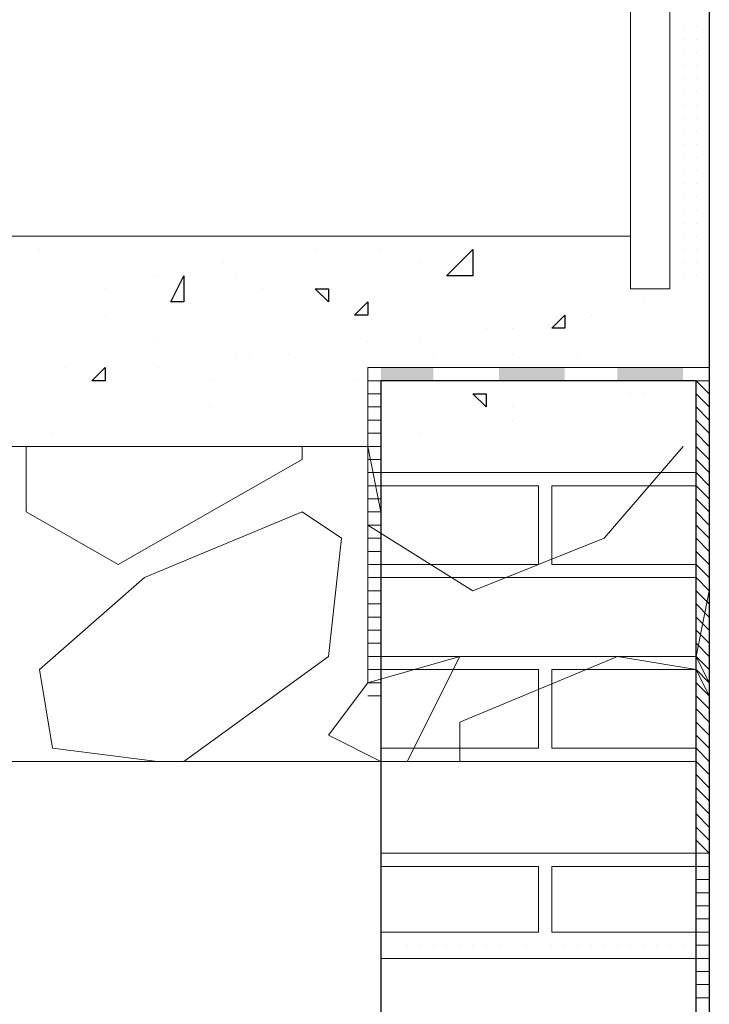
# Model space of a CAD drawing. Header units: metres. Extents: x 5.7 to 89.8, y 4 to 63.5.
# Tile 66 of 256: x 10.564 to 11.069, y 49.294 to 50.016. Entities that reach past the tile are written whole.
import ezdxf

# ---------------------------------------------------------------- set-up
doc = ezdxf.new("R2010")
doc.units = ezdxf.units.M
doc.header["$MEASUREMENT"] = 0
for name, color, linetype in [('PDF17_hatch', 7, 'Continuous'), ('PDF17_hatch-borshi', 7, 'Continuous'), ('PDF17_Isogam', 7, 'Continuous'), ('PDF17_kaff', 7, 'Continuous'), ('PDF17_wall', 7, 'Continuous')]:
    doc.layers.add(name, color=color, linetype=linetype)

msp = doc.modelspace()

# ---------------------------------------------------------------- linework, layer by layer
at = {"layer": 'PDF17_hatch', "lineweight": 25}
for points in [[(10.57827, 49.84788), (10.57827, 49.84788)], [(10.78052, 49.84788), (10.78052, 49.84788)], [(10.82868, 49.84788), (10.82868, 49.84788)], [(10.7131, 49.83825), (10.7131, 49.83825)], [(10.85757, 49.83825), (10.85757, 49.83825)], [(10.66495, 49.82862), (10.66495, 49.82862)], [(10.72274, 49.82862), (10.72274, 49.82862)], [(10.62642, 49.81899), (10.62642, 49.81899)], [(10.742, 49.81899), (10.742, 49.81899)], [(11.0213, 49.80936), (11.0213, 49.80936)], [(10.62642, 49.79972), (10.62642, 49.79972)], [(10.98278, 49.79972), (10.98278, 49.79972)], [(10.90573, 49.79009), (10.90573, 49.79009)], [(10.92499, 49.79009), (10.92499, 49.79009)], [(10.66495, 49.78046), (10.66495, 49.78046)], [(10.81905, 49.78046), (10.81905, 49.78046)], [(10.85757, 49.78046), (10.85757, 49.78046)], [(10.72274, 49.77083), (10.72274, 49.77083)], [(10.73237, 49.77083), (10.73237, 49.77083)], [(10.76126, 49.77083), (10.76126, 49.77083)], [(10.8672, 49.77083), (10.8672, 49.77083)], [(10.92499, 49.77083), (10.92499, 49.77083)], [(10.97315, 49.77083), (10.97315, 49.77083)], [(10.59753, 49.7612), (10.59753, 49.7612)], [(10.66495, 49.7612), (10.66495, 49.7612)], [(10.61679, 49.75157), (10.61679, 49.75157)], [(10.62642, 49.75157), (10.62642, 49.75157)], [(10.70347, 49.75157), (10.70347, 49.75157)], [(10.80942, 49.75157), (10.80942, 49.75157)], [(10.81905, 49.75157), (10.81905, 49.75157)], [(10.90573, 49.74194), (10.90573, 49.74194)], [(11.01167, 49.74194), (11.01167, 49.74194)], [(11.0213, 49.74194), (11.0213, 49.74194)], [(10.70347, 49.73231), (10.70347, 49.73231)], [(10.92499, 49.73231), (10.92499, 49.73231)], [(10.92499, 49.72268), (10.92499, 49.72268)], [(10.5879, 49.71304), (10.5879, 49.71304)], [(10.81905, 49.71304), (10.81905, 49.71304)], [(10.85757, 49.71304), (10.85757, 49.71304)], [(10.72274, 49.70341), (10.72274, 49.70341)], [(10.80942, 49.70341), (10.80942, 49.70341)]]:
    msp.add_lwpolyline(points, dxfattribs=at)
for points in [[(10.87684, 49.82862), (10.8961, 49.84788), (10.8961, 49.82862)], [(10.68421, 49.82862), (10.68421, 49.80936), (10.67458, 49.80936)], [(10.79015, 49.81899), (10.79015, 49.80936), (10.78052, 49.81899)], [(10.81905, 49.80936), (10.81905, 49.79972), (10.80942, 49.79972)], [(10.96352, 49.79972), (10.96352, 49.79009), (10.95388, 49.79009)], [(10.62642, 49.7612), (10.62642, 49.75157), (10.61679, 49.75157)], [(10.90573, 49.74194), (10.90573, 49.73231), (10.8961, 49.74194)]]:
    msp.add_lwpolyline(points, close=True, dxfattribs=at)
at = {"layer": 'PDF17_hatch-borshi', "lineweight": 18}
for points in [[(11.0502, 50.01161), (11.0502, 50.01161)], [(11.0502, 50.01161), (11.0502, 50.01161)], [(11.0502, 50.01161), (11.0502, 50.01161)], [(11.05983, 50.01161), (11.05983, 50.01161)], [(11.05983, 50.01161), (11.05983, 50.01161)], [(11.05983, 50.01161), (11.05983, 50.01161)], [(11.05983, 50.01161), (11.05983, 50.01161)], [(11.06946, 50.01161), (11.06946, 50.01161)], [(11.06946, 50.01161), (11.06946, 50.01161)], [(11.04057, 50.00198), (11.04057, 50.00198)], [(11.0502, 50.00198), (11.0502, 50.00198)], [(11.0502, 50.00198), (11.0502, 50.00198)], [(11.0502, 50.00198), (11.0502, 50.00198)], [(11.0502, 50.00198), (11.0502, 50.00198)], [(11.05983, 50.00198), (11.05983, 50.00198)], [(11.06946, 50.00198), (11.06946, 50.00198)], [(11.06946, 50.00198), (11.06946, 50.00198)], [(11.06946, 50.00198), (11.06946, 50.00198)], [(11.06946, 50.00198), (11.06946, 50.00198)], [(11.0502, 49.99235), (11.0502, 49.99235)], [(11.0502, 49.99235), (11.0502, 49.99235)], [(11.0502, 49.99235), (11.0502, 49.99235)], [(11.0502, 49.99235), (11.0502, 49.99235)], [(11.0502, 49.99235), (11.0502, 49.99235)], [(11.05983, 49.99235), (11.05983, 49.99235)], [(11.05983, 49.99235), (11.05983, 49.99235)], [(11.05983, 49.99235), (11.05983, 49.99235)], [(11.05983, 49.99235), (11.05983, 49.99235)], [(11.05983, 49.99235), (11.05983, 49.99235)], [(11.06946, 49.99235), (11.06946, 49.99235)], [(11.06946, 49.99235), (11.06946, 49.99235)], [(11.06946, 49.99235), (11.06946, 49.99235)], [(11.06946, 49.99235), (11.06946, 49.99235)], [(11.04057, 49.98272), (11.04057, 49.98272)], [(11.0502, 49.98272), (11.0502, 49.98272)], [(11.0502, 49.98272), (11.0502, 49.98272)], [(11.0502, 49.98272), (11.0502, 49.98272)], [(11.0502, 49.98272), (11.0502, 49.98272)], [(11.05983, 49.98272), (11.05983, 49.98272)], [(11.05983, 49.98272), (11.05983, 49.98272)], [(11.06946, 49.98272), (11.06946, 49.98272)], [(11.06946, 49.98272), (11.06946, 49.98272)], [(11.04057, 49.97309), (11.04057, 49.97309)], [(11.0502, 49.97309), (11.0502, 49.97309)], [(11.0502, 49.97309), (11.0502, 49.97309)], [(11.0502, 49.97309), (11.0502, 49.97309)], [(11.0502, 49.97309), (11.0502, 49.97309)], [(11.0502, 49.97309), (11.0502, 49.97309)], [(11.05983, 49.97309), (11.05983, 49.97309)], [(11.05983, 49.97309), (11.05983, 49.97309)], [(11.05983, 49.97309), (11.05983, 49.97309)], [(11.05983, 49.97309), (11.05983, 49.97309)], [(11.06946, 49.97309), (11.06946, 49.97309)], [(11.06946, 49.97309), (11.06946, 49.97309)], [(11.06946, 49.97309), (11.06946, 49.97309)], [(11.04057, 49.96346), (11.04057, 49.96346)], [(11.0502, 49.96346), (11.0502, 49.96346)], [(11.0502, 49.96346), (11.0502, 49.96346)], [(11.0502, 49.96346), (11.0502, 49.96346)], [(11.0502, 49.96346), (11.0502, 49.96346)], [(11.05983, 49.96346), (11.05983, 49.96346)], [(11.05983, 49.96346), (11.05983, 49.96346)], [(11.05983, 49.96346), (11.05983, 49.96346)], [(11.05983, 49.96346), (11.05983, 49.96346)], [(11.06946, 49.96346), (11.06946, 49.96346)], [(11.06946, 49.96346), (11.06946, 49.96346)], [(11.06946, 49.96346), (11.06946, 49.96346)], [(11.06946, 49.96346), (11.06946, 49.96346)], [(11.0502, 49.95382), (11.0502, 49.95382)], [(11.0502, 49.95382), (11.0502, 49.95382)], [(11.0502, 49.95382), (11.0502, 49.95382)], [(11.05983, 49.95382), (11.05983, 49.95382)], [(11.05983, 49.95382), (11.05983, 49.95382)], [(11.05983, 49.95382), (11.05983, 49.95382)], [(11.06946, 49.95382), (11.06946, 49.95382)], [(11.06946, 49.95382), (11.06946, 49.95382)], [(11.06946, 49.95382), (11.06946, 49.95382)], [(11.06946, 49.95382), (11.06946, 49.95382)], [(11.04057, 49.94419), (11.04057, 49.94419)], [(11.04057, 49.94419), (11.04057, 49.94419)], [(11.0502, 49.94419), (11.0502, 49.94419)], [(11.0502, 49.94419), (11.0502, 49.94419)], [(11.0502, 49.94419), (11.0502, 49.94419)], [(11.05983, 49.94419), (11.05983, 49.94419)], [(11.05983, 49.94419), (11.05983, 49.94419)], [(11.05983, 49.94419), (11.05983, 49.94419)], [(11.05983, 49.94419), (11.05983, 49.94419)], [(11.06946, 49.94419), (11.06946, 49.94419)], [(11.06946, 49.94419), (11.06946, 49.94419)], [(11.06946, 49.94419), (11.06946, 49.94419)], [(11.0502, 49.93456), (11.0502, 49.93456)], [(11.0502, 49.93456), (11.0502, 49.93456)], [(11.0502, 49.93456), (11.0502, 49.93456)], [(11.0502, 49.93456), (11.0502, 49.93456)], [(11.05983, 49.93456), (11.05983, 49.93456)], [(11.05983, 49.93456), (11.05983, 49.93456)], [(11.05983, 49.93456), (11.05983, 49.93456)], [(11.05983, 49.93456), (11.05983, 49.93456)], [(11.06946, 49.93456), (11.06946, 49.93456)], [(11.06946, 49.93456), (11.06946, 49.93456)], [(11.06946, 49.93456), (11.06946, 49.93456)], [(11.04057, 49.92493), (11.04057, 49.92493)], [(11.04057, 49.92493), (11.04057, 49.92493)], [(11.0502, 49.92493), (11.0502, 49.92493)], [(11.0502, 49.92493), (11.0502, 49.92493)], [(11.0502, 49.92493), (11.0502, 49.92493)], [(11.05983, 49.92493), (11.05983, 49.92493)], [(11.05983, 49.92493), (11.05983, 49.92493)], [(11.05983, 49.92493), (11.05983, 49.92493)], [(11.05983, 49.92493), (11.05983, 49.92493)], [(11.05983, 49.92493), (11.05983, 49.92493)], [(11.06946, 49.92493), (11.06946, 49.92493)], [(11.06946, 49.92493), (11.06946, 49.92493)], [(11.06946, 49.92493), (11.06946, 49.92493)], [(11.06946, 49.92493), (11.06946, 49.92493)], [(11.0502, 49.9153), (11.0502, 49.9153)], [(11.0502, 49.9153), (11.0502, 49.9153)], [(11.0502, 49.9153), (11.0502, 49.9153)], [(11.0502, 49.9153), (11.0502, 49.9153)], [(11.05983, 49.9153), (11.05983, 49.9153)], [(11.05983, 49.9153), (11.05983, 49.9153)], [(11.05983, 49.9153), (11.05983, 49.9153)], [(11.06946, 49.9153), (11.06946, 49.9153)], [(11.06946, 49.9153), (11.06946, 49.9153)], [(11.06946, 49.9153), (11.06946, 49.9153)], [(11.04057, 49.90567), (11.04057, 49.90567)], [(11.0502, 49.90567), (11.0502, 49.90567)], [(11.0502, 49.90567), (11.0502, 49.90567)], [(11.0502, 49.90567), (11.0502, 49.90567)], [(11.0502, 49.90567), (11.0502, 49.90567)], [(11.05983, 49.90567), (11.05983, 49.90567)], [(11.05983, 49.90567), (11.05983, 49.90567)], [(11.05983, 49.90567), (11.05983, 49.90567)], [(11.05983, 49.90567), (11.05983, 49.90567)], [(11.05983, 49.90567), (11.05983, 49.90567)], [(11.05983, 49.90567), (11.05983, 49.90567)], [(11.06946, 49.90567), (11.06946, 49.90567)], [(11.06946, 49.90567), (11.06946, 49.90567)], [(11.06946, 49.90567), (11.06946, 49.90567)], [(11.06946, 49.90567), (11.06946, 49.90567)], [(11.0502, 49.89604), (11.0502, 49.89604)], [(11.0502, 49.89604), (11.0502, 49.89604)], [(11.0502, 49.89604), (11.0502, 49.89604)], [(11.0502, 49.89604), (11.0502, 49.89604)], [(11.05983, 49.89604), (11.05983, 49.89604)], [(11.05983, 49.89604), (11.05983, 49.89604)], [(11.05983, 49.89604), (11.05983, 49.89604)], [(11.05983, 49.89604), (11.05983, 49.89604)], [(11.06946, 49.89604), (11.06946, 49.89604)], [(11.06946, 49.89604), (11.06946, 49.89604)], [(11.06946, 49.89604), (11.06946, 49.89604)], [(11.04057, 49.88641), (11.04057, 49.88641)], [(11.0502, 49.88641), (11.0502, 49.88641)], [(11.0502, 49.88641), (11.0502, 49.88641)], [(11.05983, 49.88641), (11.05983, 49.88641)], [(11.05983, 49.88641), (11.05983, 49.88641)], [(11.05983, 49.88641), (11.05983, 49.88641)], [(11.05983, 49.88641), (11.05983, 49.88641)], [(11.06946, 49.88641), (11.06946, 49.88641)], [(11.06946, 49.88641), (11.06946, 49.88641)], [(11.06946, 49.88641), (11.06946, 49.88641)], [(11.04057, 49.87677), (11.04057, 49.87677)], [(11.0502, 49.87677), (11.0502, 49.87677)], [(11.0502, 49.87677), (11.0502, 49.87677)], [(11.0502, 49.87677), (11.0502, 49.87677)], [(11.0502, 49.87677), (11.0502, 49.87677)], [(11.05983, 49.87677), (11.05983, 49.87677)], [(11.05983, 49.87677), (11.05983, 49.87677)], [(11.05983, 49.87677), (11.05983, 49.87677)], [(11.05983, 49.87677), (11.05983, 49.87677)], [(11.06946, 49.87677), (11.06946, 49.87677)], [(11.06946, 49.87677), (11.06946, 49.87677)], [(11.06946, 49.87677), (11.06946, 49.87677)], [(11.04057, 49.86714), (11.04057, 49.86714)], [(11.04057, 49.86714), (11.04057, 49.86714)], [(11.04057, 49.86714), (11.04057, 49.86714)], [(11.0502, 49.86714), (11.0502, 49.86714)], [(11.0502, 49.86714), (11.0502, 49.86714)], [(11.05983, 49.86714), (11.05983, 49.86714)], [(11.05983, 49.86714), (11.05983, 49.86714)], [(11.05983, 49.86714), (11.05983, 49.86714)], [(11.05983, 49.86714), (11.05983, 49.86714)], [(11.06946, 49.86714), (11.06946, 49.86714)], [(11.06946, 49.86714), (11.06946, 49.86714)], [(11.06946, 49.86714), (11.06946, 49.86714)], [(11.04057, 49.85751), (11.04057, 49.85751)], [(11.0502, 49.85751), (11.0502, 49.85751)], [(11.0502, 49.85751), (11.0502, 49.85751)], [(11.0502, 49.85751), (11.0502, 49.85751)], [(11.0502, 49.85751), (11.0502, 49.85751)], [(11.05983, 49.85751), (11.05983, 49.85751)], [(11.05983, 49.85751), (11.05983, 49.85751)], [(11.05983, 49.85751), (11.05983, 49.85751)], [(11.06946, 49.85751), (11.06946, 49.85751)], [(11.06946, 49.85751), (11.06946, 49.85751)], [(11.06946, 49.85751), (11.06946, 49.85751)], [(11.06946, 49.85751), (11.06946, 49.85751)], [(11.04057, 49.84788), (11.04057, 49.84788)], [(11.0502, 49.84788), (11.0502, 49.84788)], [(11.0502, 49.84788), (11.0502, 49.84788)], [(11.0502, 49.84788), (11.0502, 49.84788)], [(11.05983, 49.84788), (11.05983, 49.84788)], [(11.05983, 49.84788), (11.05983, 49.84788)], [(11.05983, 49.84788), (11.05983, 49.84788)], [(11.05983, 49.84788), (11.05983, 49.84788)], [(11.06946, 49.84788), (11.06946, 49.84788)], [(11.06946, 49.84788), (11.06946, 49.84788)], [(11.06946, 49.84788), (11.06946, 49.84788)], [(11.06946, 49.84788), (11.06946, 49.84788)], [(11.04057, 49.83825), (11.04057, 49.83825)], [(11.04057, 49.83825), (11.04057, 49.83825)], [(11.0502, 49.83825), (11.0502, 49.83825)], [(11.0502, 49.83825), (11.0502, 49.83825)], [(11.0502, 49.83825), (11.0502, 49.83825)], [(11.0502, 49.83825), (11.0502, 49.83825)], [(11.05983, 49.83825), (11.05983, 49.83825)], [(11.05983, 49.83825), (11.05983, 49.83825)], [(11.05983, 49.83825), (11.05983, 49.83825)], [(11.05983, 49.83825), (11.05983, 49.83825)], [(11.06946, 49.83825), (11.06946, 49.83825)], [(11.06946, 49.83825), (11.06946, 49.83825)], [(11.06946, 49.83825), (11.06946, 49.83825)], [(11.0502, 49.82862), (11.0502, 49.82862)], [(11.0502, 49.82862), (11.0502, 49.82862)], [(11.05983, 49.82862), (11.05983, 49.82862)], [(11.05983, 49.82862), (11.05983, 49.82862)], [(11.05983, 49.82862), (11.05983, 49.82862)], [(11.06946, 49.82862), (11.06946, 49.82862)], [(11.06946, 49.82862), (11.06946, 49.82862)], [(11.06946, 49.82862), (11.06946, 49.82862)], [(10.81905, 49.75157), (10.82868, 49.75157), (10.83831, 49.75157), (10.84794, 49.75157), (10.85757, 49.75157), (10.8672, 49.75157), (10.87684, 49.75157), (10.88647, 49.75157), (10.8961, 49.75157), (10.90573, 49.75157), (10.91536, 49.75157), (10.92499, 49.75157), (10.93462, 49.75157), (10.94425, 49.75157), (10.95388, 49.75157), (10.96352, 49.75157), (10.97315, 49.75157), (10.98278, 49.75157), (10.99241, 49.75157), (11.00204, 49.75157), (11.01167, 49.75157)], [(11.0213, 49.75157), (11.0213, 49.75157)], [(11.03093, 49.75157), (11.03093, 49.75157)], [(11.04057, 49.75157), (11.04057, 49.75157)], [(11.0502, 49.75157), (11.0502, 49.75157)], [(11.05983, 49.75157), (11.05983, 49.75157)], [(11.05983, 49.75157), (11.06946, 49.74194)], [(11.06946, 49.75157), (11.06946, 49.75157)], [(10.81905, 49.74194), (10.82868, 49.74194)], [(11.05983, 49.74194), (11.06946, 49.73231)], [(10.81905, 49.73231), (10.82868, 49.73231)], [(11.05983, 49.73231), (11.06946, 49.72268)], [(10.81905, 49.72268), (10.82868, 49.72268)], [(11.05983, 49.72268), (11.06946, 49.71304)], [(10.81905, 49.71304), (10.82868, 49.71304)], [(11.05983, 49.71304), (11.06946, 49.70341)], [(10.77089, 49.70341), (10.77089, 49.69378), (10.63606, 49.61673), (10.56864, 49.65526), (10.56864, 49.70341)], [(10.82868, 49.64563), (10.81905, 49.64563), (10.8961, 49.59747), (10.99241, 49.63599), (11.0502, 49.70341)], [(10.81905, 49.65526), (10.82868, 49.65526), (10.81905, 49.70341), (10.82868, 49.70341)], [(11.05983, 49.70341), (11.06946, 49.69378)], [(10.81905, 49.69378), (10.82868, 49.69378)], [(11.05983, 49.69378), (11.06946, 49.68415)], [(10.81905, 49.68415), (10.82868, 49.68415), (11.05983, 49.68415), (11.06946, 49.67452)], [(10.82868, 49.68415), (10.82868, 49.68415)], [(10.83831, 49.68415), (10.83831, 49.68415)], [(10.84794, 49.68415), (10.84794, 49.68415)], [(10.85757, 49.68415), (10.85757, 49.68415)], [(10.85757, 49.68415), (10.85757, 49.68415)], [(10.8672, 49.68415), (10.8672, 49.68415)], [(10.8672, 49.68415), (10.8672, 49.68415)], [(10.88647, 49.68415), (10.88647, 49.68415)], [(10.91536, 49.68415), (10.91536, 49.68415)], [(10.91536, 49.68415), (10.91536, 49.68415)], [(10.92499, 49.68415), (10.92499, 49.68415)], [(10.93462, 49.68415), (10.93462, 49.68415)], [(10.94425, 49.68415), (10.94425, 49.68415)], [(10.95388, 49.68415), (10.95388, 49.68415)], [(10.96352, 49.68415), (10.96352, 49.68415)], [(10.97315, 49.68415), (10.97315, 49.68415)], [(10.98278, 49.68415), (10.98278, 49.68415)], [(10.99241, 49.68415), (10.99241, 49.68415)], [(10.99241, 49.68415), (10.99241, 49.68415)], [(10.99241, 49.68415), (10.99241, 49.68415)], [(11.00204, 49.68415), (11.00204, 49.68415)], [(11.00204, 49.68415), (11.00204, 49.68415)], [(11.01167, 49.68415), (11.01167, 49.68415)], [(11.0213, 49.68415), (11.0213, 49.68415)], [(11.0213, 49.68415), (11.0213, 49.68415)], [(11.0213, 49.68415), (11.0213, 49.68415)], [(11.03093, 49.68415), (11.03093, 49.68415)], [(11.04057, 49.68415), (11.04057, 49.68415)], [(11.0502, 49.68415), (11.0502, 49.68415)], [(11.0502, 49.68415), (11.0502, 49.68415)], [(10.81905, 49.61673), (10.82868, 49.61673), (10.94425, 49.61673), (10.94425, 49.67452), (10.82868, 49.67452), (10.81905, 49.67452)], [(10.82868, 49.67452), (10.82868, 49.67452)], [(10.83831, 49.67452), (10.83831, 49.67452)], [(10.8672, 49.67452), (10.8672, 49.67452)], [(10.8672, 49.67452), (10.8672, 49.67452)], [(10.88647, 49.67452), (10.88647, 49.67452)], [(10.8961, 49.67452), (10.8961, 49.67452)], [(10.93462, 49.67452), (10.93462, 49.67452)], [(10.94425, 49.67452), (10.94425, 49.67452)], [(11.06946, 49.6071), (11.05983, 49.61673), (10.95388, 49.61673), (10.95388, 49.67452), (11.05983, 49.67452), (11.06946, 49.66489)], [(10.96352, 49.67452), (10.96352, 49.67452)], [(10.96352, 49.67452), (10.96352, 49.67452)], [(10.97315, 49.67452), (10.97315, 49.67452)], [(10.97315, 49.67452), (10.97315, 49.67452)], [(10.98278, 49.67452), (10.98278, 49.67452)], [(11.00204, 49.67452), (11.00204, 49.67452)], [(11.04057, 49.67452), (11.04057, 49.67452)], [(10.81905, 49.66489), (10.82868, 49.66489)], [(10.95388, 49.66489), (10.95388, 49.66489)], [(11.05983, 49.66489), (11.06946, 49.65526)], [(10.66495, 49.47226), (10.5879, 49.4819), (10.57827, 49.53968), (10.65532, 49.6071), (10.77089, 49.65526), (10.79979, 49.63599), (10.79015, 49.54931), (10.68421, 49.47226)], [(10.94425, 49.65526), (10.94425, 49.65526)], [(10.95388, 49.65526), (10.95388, 49.65526)], [(10.95388, 49.65526), (10.95388, 49.65526)], [(11.05983, 49.65526), (11.06946, 49.64563)], [(11.05983, 49.64563), (11.06946, 49.63599)], [(10.81905, 49.63599), (10.82868, 49.63599)], [(10.94425, 49.63599), (10.94425, 49.63599)], [(11.05983, 49.63599), (11.06946, 49.62636)], [(10.81905, 49.62636), (10.82868, 49.62636)], [(10.94425, 49.62636), (10.94425, 49.62636)], [(10.94425, 49.62636), (10.94425, 49.62636)], [(10.94425, 49.62636), (10.94425, 49.62636)], [(10.95388, 49.62636), (10.95388, 49.62636)], [(10.95388, 49.62636), (10.95388, 49.62636)], [(11.05983, 49.62636), (11.06946, 49.61673)], [(10.82868, 49.61673), (10.82868, 49.61673)], [(10.82868, 49.61673), (10.82868, 49.61673)], [(10.82868, 49.61673), (10.82868, 49.61673)], [(10.84794, 49.61673), (10.84794, 49.61673)], [(10.84794, 49.61673), (10.84794, 49.61673)], [(10.85757, 49.61673), (10.85757, 49.61673)], [(10.85757, 49.61673), (10.85757, 49.61673)], [(10.85757, 49.61673), (10.85757, 49.61673)], [(10.8672, 49.61673), (10.8672, 49.61673)], [(10.8672, 49.61673), (10.8672, 49.61673)], [(10.8672, 49.61673), (10.8672, 49.61673)], [(10.87684, 49.61673), (10.87684, 49.61673)], [(10.87684, 49.61673), (10.87684, 49.61673)], [(10.88647, 49.61673), (10.88647, 49.61673)], [(10.88647, 49.61673), (10.88647, 49.61673)], [(10.8961, 49.61673), (10.8961, 49.61673)], [(10.8961, 49.61673), (10.8961, 49.61673)], [(10.90573, 49.61673), (10.90573, 49.61673)], [(10.91536, 49.61673), (10.91536, 49.61673)], [(10.92499, 49.61673), (10.92499, 49.61673)], [(10.93462, 49.61673), (10.93462, 49.61673)], [(10.93462, 49.61673), (10.93462, 49.61673)], [(10.93462, 49.61673), (10.93462, 49.61673)], [(10.95388, 49.61673), (10.95388, 49.61673)], [(10.96352, 49.61673), (10.96352, 49.61673)], [(10.97315, 49.61673), (10.97315, 49.61673)], [(10.98278, 49.61673), (10.98278, 49.61673)], [(10.99241, 49.61673), (10.99241, 49.61673)], [(10.99241, 49.61673), (10.99241, 49.61673)], [(10.99241, 49.61673), (10.99241, 49.61673)], [(11.00204, 49.61673), (11.00204, 49.61673)], [(11.00204, 49.61673), (11.00204, 49.61673)], [(11.00204, 49.61673), (11.00204, 49.61673)], [(11.01167, 49.61673), (11.01167, 49.61673)], [(11.0213, 49.61673), (11.0213, 49.61673)], [(11.0213, 49.61673), (11.0213, 49.61673)], [(11.0213, 49.61673), (11.0213, 49.61673)], [(11.03093, 49.61673), (11.03093, 49.61673)], [(11.03093, 49.61673), (11.03093, 49.61673)], [(11.04057, 49.61673), (11.04057, 49.61673)], [(11.04057, 49.61673), (11.04057, 49.61673)], [(11.04057, 49.61673), (11.04057, 49.61673)], [(11.0502, 49.61673), (11.0502, 49.61673)], [(11.0502, 49.61673), (11.0502, 49.61673)], [(10.81905, 49.6071), (10.82868, 49.6071), (11.05983, 49.6071), (11.06946, 49.59747), (11.05983, 49.54931), (11.06946, 49.53005), (11.05983, 49.53968), (10.95388, 49.53968), (10.95388, 49.4819), (11.05983, 49.4819), (11.06946, 49.47226)], [(10.96352, 49.6071), (10.96352, 49.6071)], [(10.97315, 49.6071), (10.97315, 49.6071)], [(10.98278, 49.6071), (10.98278, 49.6071)], [(11.04057, 49.6071), (11.04057, 49.6071)], [(10.81905, 49.59747), (10.82868, 49.59747)], [(11.05983, 49.59747), (11.06946, 49.58784)], [(10.81905, 49.58784), (10.82868, 49.58784)], [(11.05983, 49.58784), (11.06946, 49.57821)], [(10.81905, 49.57821), (10.82868, 49.57821)], [(11.05983, 49.57821), (11.06946, 49.56858)], [(10.81905, 49.56858), (10.82868, 49.56858)], [(11.05983, 49.56858), (11.06946, 49.55894)], [(10.81905, 49.55894), (10.82868, 49.55894)], [(11.05983, 49.55894), (11.06946, 49.54931)], [(10.84794, 49.47226), (10.88647, 49.54931), (10.81905, 49.53005), (10.79015, 49.49153), (10.82868, 49.47226), (11.05983, 49.47226), (11.06946, 49.46263)], [(10.81905, 49.54931), (10.82868, 49.54931), (11.05983, 49.54931), (11.06946, 49.53968)], [(10.85757, 49.54931), (10.85757, 49.54931)], [(10.85757, 49.54931), (10.85757, 49.54931)], [(10.8672, 49.54931), (10.8672, 49.54931)], [(11.05983, 49.53005), (11.06946, 49.52042), (11.05983, 49.53968), (11.00204, 49.54931), (10.88647, 49.50116), (10.88647, 49.47226)], [(10.92499, 49.54931), (10.92499, 49.54931)], [(10.96352, 49.54931), (10.96352, 49.54931)], [(10.99241, 49.54931), (10.99241, 49.54931)], [(11.0213, 49.54931), (11.0213, 49.54931)], [(11.03093, 49.54931), (11.03093, 49.54931)], [(11.04057, 49.54931), (11.04057, 49.54931)], [(10.82868, 49.4819), (10.94425, 49.4819), (10.94425, 49.53968), (10.82868, 49.53968), (10.81905, 49.53968)], [(10.82868, 49.53968), (10.82868, 49.53968)], [(10.82868, 49.53968), (10.82868, 49.53968)], [(10.83831, 49.53968), (10.83831, 49.53968)], [(10.83831, 49.53968), (10.83831, 49.53968)], [(10.84794, 49.53968), (10.84794, 49.53968)], [(10.8672, 49.53968), (10.8672, 49.53968)], [(10.8672, 49.53968), (10.8672, 49.53968)], [(10.8672, 49.53968), (10.8672, 49.53968)], [(10.88647, 49.53968), (10.88647, 49.53968)], [(10.88647, 49.53968), (10.88647, 49.53968)], [(10.8961, 49.53968), (10.8961, 49.53968)], [(10.91536, 49.53968), (10.91536, 49.53968)], [(10.91536, 49.53968), (10.91536, 49.53968)], [(10.93462, 49.53968), (10.93462, 49.53968)], [(10.93462, 49.53968), (10.93462, 49.53968)], [(10.94425, 49.53968), (10.94425, 49.53968)], [(10.94425, 49.53968), (10.94425, 49.53968)], [(10.95388, 49.53968), (10.95388, 49.53968)], [(10.96352, 49.53968), (10.96352, 49.53968)], [(10.96352, 49.53968), (10.96352, 49.53968)], [(10.97315, 49.53968), (10.97315, 49.53968)], [(10.97315, 49.53968), (10.97315, 49.53968)], [(10.97315, 49.53968), (10.97315, 49.53968)], [(10.98278, 49.53968), (10.98278, 49.53968)], [(10.98278, 49.53968), (10.98278, 49.53968)], [(10.99241, 49.53968), (10.99241, 49.53968)], [(10.99241, 49.53968), (10.99241, 49.53968)], [(10.99241, 49.53968), (10.99241, 49.53968)], [(11.00204, 49.53968), (11.00204, 49.53968)], [(11.00204, 49.53968), (11.00204, 49.53968)], [(11.00204, 49.53968), (11.00204, 49.53968)], [(11.01167, 49.53968), (11.01167, 49.53968)], [(11.0213, 49.53968), (11.0213, 49.53968)], [(11.0213, 49.53968), (11.0213, 49.53968)], [(11.0213, 49.53968), (11.0213, 49.53968)], [(11.04057, 49.53968), (11.04057, 49.53968)], [(11.0502, 49.53968), (11.0502, 49.53968)], [(11.0502, 49.53968), (11.0502, 49.53968)], [(10.81905, 49.53005), (10.82868, 49.53005)], [(10.81905, 49.52042), (10.82868, 49.52042)], [(10.94425, 49.52042), (10.94425, 49.52042)], [(10.95388, 49.52042), (10.95388, 49.52042)], [(10.95388, 49.52042), (10.95388, 49.52042)], [(11.05983, 49.52042), (11.06946, 49.51079)], [(10.95388, 49.51079), (10.95388, 49.51079)], [(11.05983, 49.51079), (11.06946, 49.50116)], [(10.94425, 49.50116), (10.94425, 49.50116)], [(11.05983, 49.50116), (11.06946, 49.49153)], [(10.94425, 49.49153), (10.94425, 49.49153)], [(10.95388, 49.49153), (10.95388, 49.49153)], [(11.05983, 49.49153), (11.06946, 49.4819)], [(10.82868, 49.4819), (10.82868, 49.4819)], [(10.84794, 49.4819), (10.84794, 49.4819)], [(10.85757, 49.4819), (10.85757, 49.4819)], [(10.85757, 49.4819), (10.85757, 49.4819)], [(10.8672, 49.4819), (10.8672, 49.4819)], [(10.87684, 49.4819), (10.87684, 49.4819)], [(10.87684, 49.4819), (10.87684, 49.4819)], [(10.8961, 49.4819), (10.8961, 49.4819)], [(10.92499, 49.4819), (10.92499, 49.4819)], [(10.94425, 49.4819), (10.94425, 49.4819)], [(10.94425, 49.4819), (10.94425, 49.4819)], [(10.95388, 49.4819), (10.95388, 49.4819)], [(10.99241, 49.4819), (10.99241, 49.4819)], [(11.0213, 49.4819), (11.0213, 49.4819)], [(11.03093, 49.4819), (11.03093, 49.4819)], [(11.03093, 49.4819), (11.03093, 49.4819)], [(11.04057, 49.4819), (11.04057, 49.4819)], [(11.0502, 49.4819), (11.0502, 49.4819)], [(10.82868, 49.47226), (10.82868, 49.47226)], [(10.82868, 49.47226), (10.82868, 49.47226)], [(10.84794, 49.47226), (10.84794, 49.47226)], [(10.84794, 49.47226), (10.84794, 49.47226)], [(10.85757, 49.47226), (10.85757, 49.47226)], [(10.8672, 49.47226), (10.8672, 49.47226)], [(10.8672, 49.47226), (10.8672, 49.47226)], [(10.88647, 49.47226), (10.88647, 49.47226)], [(10.88647, 49.47226), (10.88647, 49.47226)], [(10.8961, 49.47226), (10.8961, 49.47226)], [(10.90573, 49.47226), (10.90573, 49.47226)], [(10.91536, 49.47226), (10.91536, 49.47226)], [(10.93462, 49.47226), (10.93462, 49.47226)], [(10.93462, 49.47226), (10.93462, 49.47226)], [(10.93462, 49.47226), (10.93462, 49.47226)], [(10.95388, 49.47226), (10.95388, 49.47226)], [(10.96352, 49.47226), (10.96352, 49.47226)], [(10.96352, 49.47226), (10.96352, 49.47226)], [(10.97315, 49.47226), (10.97315, 49.47226)], [(10.97315, 49.47226), (10.97315, 49.47226)], [(10.98278, 49.47226), (10.98278, 49.47226)], [(10.98278, 49.47226), (10.98278, 49.47226)], [(10.99241, 49.47226), (10.99241, 49.47226)], [(10.99241, 49.47226), (10.99241, 49.47226)], [(11.00204, 49.47226), (11.00204, 49.47226)], [(11.00204, 49.47226), (11.00204, 49.47226)], [(11.00204, 49.47226), (11.00204, 49.47226)], [(11.01167, 49.47226), (11.01167, 49.47226)], [(11.0213, 49.47226), (11.0213, 49.47226)], [(11.0213, 49.47226), (11.0213, 49.47226)], [(11.04057, 49.47226), (11.04057, 49.47226)], [(11.04057, 49.47226), (11.04057, 49.47226)], [(11.0502, 49.47226), (11.0502, 49.47226)], [(11.05983, 49.46263), (11.06946, 49.453)], [(11.05983, 49.453), (11.06946, 49.44337)], [(11.05983, 49.44337), (11.06946, 49.43374)], [(11.05983, 49.43374), (11.06946, 49.42411)], [(11.05983, 49.42411), (11.06946, 49.41448)], [(11.05983, 49.41448), (11.06946, 49.40485), (11.05983, 49.40485), (10.82868, 49.40485)], [(10.82868, 49.40485), (10.82868, 49.40485)], [(10.82868, 49.40485), (10.82868, 49.40485)], [(10.83831, 49.40485), (10.83831, 49.40485)], [(10.83831, 49.40485), (10.83831, 49.40485)], [(10.84794, 49.40485), (10.84794, 49.40485)], [(10.85757, 49.40485), (10.85757, 49.40485)], [(10.85757, 49.40485), (10.85757, 49.40485)], [(10.8672, 49.40485), (10.8672, 49.40485)], [(10.8672, 49.40485), (10.8672, 49.40485)], [(10.8672, 49.40485), (10.8672, 49.40485)], [(10.8672, 49.40485), (10.8672, 49.40485)], [(10.88647, 49.40485), (10.88647, 49.40485)], [(10.88647, 49.40485), (10.88647, 49.40485)], [(10.8961, 49.40485), (10.8961, 49.40485)], [(10.91536, 49.40485), (10.91536, 49.40485)], [(10.91536, 49.40485), (10.91536, 49.40485)], [(10.92499, 49.40485), (10.92499, 49.40485)], [(10.93462, 49.40485), (10.93462, 49.40485)], [(10.94425, 49.40485), (10.94425, 49.40485)], [(10.95388, 49.40485), (10.95388, 49.40485)], [(10.96352, 49.40485), (10.96352, 49.40485)], [(10.97315, 49.40485), (10.97315, 49.40485)], [(10.98278, 49.40485), (10.98278, 49.40485)], [(10.98278, 49.40485), (10.98278, 49.40485)], [(10.99241, 49.40485), (10.99241, 49.40485)], [(10.99241, 49.40485), (10.99241, 49.40485)], [(10.99241, 49.40485), (10.99241, 49.40485)], [(11.00204, 49.40485), (11.00204, 49.40485)], [(11.00204, 49.40485), (11.00204, 49.40485)], [(11.01167, 49.40485), (11.01167, 49.40485)], [(11.0213, 49.40485), (11.0213, 49.40485)], [(11.0213, 49.40485), (11.0213, 49.40485)], [(11.0213, 49.40485), (11.0213, 49.40485)], [(11.03093, 49.40485), (11.03093, 49.40485)], [(11.04057, 49.40485), (11.04057, 49.40485)], [(11.0502, 49.40485), (11.0502, 49.40485)], [(11.0502, 49.40485), (11.0502, 49.40485)], [(10.82868, 49.34706), (10.94425, 49.34706), (10.94425, 49.39521), (10.82868, 49.39521)], [(10.8961, 49.39521), (10.8961, 49.39521)], [(10.93462, 49.39521), (10.93462, 49.39521)], [(10.94425, 49.39521), (10.94425, 49.39521)], [(11.06946, 49.34706), (11.05983, 49.34706), (10.95388, 49.34706), (10.95388, 49.39521), (11.05983, 49.39521), (11.06946, 49.39521)], [(10.96352, 49.39521), (10.96352, 49.39521)], [(10.96352, 49.39521), (10.96352, 49.39521)], [(10.97315, 49.39521), (10.97315, 49.39521)], [(10.97315, 49.39521), (10.97315, 49.39521)], [(11.00204, 49.39521), (11.00204, 49.39521)], [(11.04057, 49.39521), (11.04057, 49.39521)], [(10.95388, 49.38558), (10.95388, 49.38558)], [(11.05983, 49.38558), (11.06946, 49.38558)], [(10.94425, 49.37595), (10.94425, 49.37595)], [(10.95388, 49.37595), (10.95388, 49.37595)], [(10.95388, 49.37595), (10.95388, 49.37595)], [(11.05983, 49.37595), (11.06946, 49.37595)], [(11.05983, 49.36632), (11.06946, 49.36632)], [(10.94425, 49.35669), (10.94425, 49.35669)], [(10.95388, 49.35669), (10.95388, 49.35669)], [(11.05983, 49.35669), (11.06946, 49.35669)], [(10.85757, 49.34706), (10.85757, 49.34706)], [(10.87684, 49.34706), (10.87684, 49.34706)], [(10.87684, 49.34706), (10.87684, 49.34706)], [(10.8961, 49.34706), (10.8961, 49.34706)], [(10.92499, 49.34706), (10.92499, 49.34706)], [(10.94425, 49.34706), (10.94425, 49.34706)], [(10.94425, 49.34706), (10.94425, 49.34706)], [(10.94425, 49.34706), (10.94425, 49.34706)], [(10.95388, 49.34706), (10.95388, 49.34706)], [(10.95388, 49.34706), (10.95388, 49.34706)], [(10.99241, 49.34706), (10.99241, 49.34706)], [(11.03093, 49.34706), (11.03093, 49.34706)], [(11.0502, 49.34706), (11.0502, 49.34706)], [(10.82868, 49.33743), (10.82868, 49.33743)], [(10.82868, 49.33743), (10.82868, 49.33743)], [(10.82868, 49.33743), (10.82868, 49.33743)], [(10.84794, 49.33743), (10.84794, 49.33743)], [(10.84794, 49.33743), (10.84794, 49.33743)], [(10.85757, 49.33743), (10.85757, 49.33743)], [(10.85757, 49.33743), (10.85757, 49.33743)], [(10.8672, 49.33743), (10.8672, 49.33743)], [(10.8672, 49.33743), (10.8672, 49.33743)], [(10.8672, 49.33743), (10.8672, 49.33743)], [(10.87684, 49.33743), (10.87684, 49.33743)], [(10.88647, 49.33743), (10.88647, 49.33743)], [(10.88647, 49.33743), (10.88647, 49.33743)], [(10.8961, 49.33743), (10.8961, 49.33743)], [(10.90573, 49.33743), (10.90573, 49.33743)], [(10.91536, 49.33743), (10.91536, 49.33743)], [(10.93462, 49.33743), (10.93462, 49.33743)], [(10.93462, 49.33743), (10.93462, 49.33743)], [(10.93462, 49.33743), (10.93462, 49.33743)], [(10.95388, 49.33743), (10.95388, 49.33743)], [(10.96352, 49.33743), (10.96352, 49.33743)], [(10.97315, 49.33743), (10.97315, 49.33743)], [(10.98278, 49.33743), (10.98278, 49.33743)], [(10.98278, 49.33743), (10.98278, 49.33743)], [(10.99241, 49.33743), (10.99241, 49.33743)], [(10.99241, 49.33743), (10.99241, 49.33743)], [(10.99241, 49.33743), (10.99241, 49.33743)], [(11.00204, 49.33743), (11.00204, 49.33743)], [(11.00204, 49.33743), (11.00204, 49.33743)], [(11.00204, 49.33743), (11.00204, 49.33743)], [(11.01167, 49.33743), (11.01167, 49.33743)], [(11.0213, 49.33743), (11.0213, 49.33743)], [(11.0213, 49.33743), (11.0213, 49.33743)], [(11.0213, 49.33743), (11.0213, 49.33743)], [(11.03093, 49.33743), (11.03093, 49.33743)], [(11.04057, 49.33743), (11.04057, 49.33743)], [(11.04057, 49.33743), (11.04057, 49.33743)], [(11.04057, 49.33743), (11.04057, 49.33743)], [(11.0502, 49.33743), (11.0502, 49.33743)], [(11.05983, 49.33743), (11.06946, 49.33743)], [(10.82868, 49.3278), (11.05983, 49.3278), (11.06946, 49.3278)], [(10.96352, 49.3278), (10.96352, 49.3278)], [(10.97315, 49.3278), (10.97315, 49.3278)], [(11.05983, 49.31816), (11.06946, 49.31816)], [(11.05983, 49.30853), (11.06946, 49.30853)], [(11.05983, 49.2989), (11.06946, 49.2989)]]:
    msp.add_lwpolyline(points, dxfattribs=at)
at = {"layer": 'PDF17_Isogam', "lineweight": 13}
for points in [[(11.06946, 49.7612), (10.81905, 49.7612), (10.81905, 49.53005), (10.81905, 49.75157), (11.06946, 49.75157), (11.06946, 45.38864), (11.05983, 45.38864)], [(10.82868, 49.53005), (10.81905, 49.53005)]]:
    msp.add_lwpolyline(points, dxfattribs=at)
at = {"layer": 'PDF17_Isogam', "transparency": 33554559}
for points in [[(10.82868, 49.75157), (10.8672, 49.75157), (10.82868, 49.7612)], [(10.8672, 49.75157), (10.82868, 49.7612), (10.8672, 49.7612)], [(10.91536, 49.75157), (10.96352, 49.75157), (10.91536, 49.7612)], [(10.96352, 49.75157), (10.91536, 49.7612), (10.96352, 49.7612)], [(11.00204, 49.75157), (11.0502, 49.75157), (11.00204, 49.7612)], [(11.0502, 49.75157), (11.00204, 49.7612), (11.0502, 49.7612)], [(10.81905, 49.73231), (10.81905, 49.67452), (10.81905, 49.67452)], [(10.81905, 49.67452), (10.81905, 49.67452), (10.81905, 49.73231)], [(11.06946, 49.73231), (11.06946, 49.68415), (11.06946, 49.68415)], [(11.06946, 49.68415), (11.06946, 49.68415), (11.06946, 49.73231)], [(10.81905, 49.64563), (10.81905, 49.58784), (10.81905, 49.58784)], [(10.81905, 49.58784), (10.81905, 49.58784), (10.81905, 49.64563)], [(11.06946, 49.64563), (11.06946, 49.59747), (11.06946, 49.59747)], [(11.06946, 49.59747), (11.06946, 49.59747), (11.06946, 49.64563)], [(11.06946, 49.57821), (11.06946, 49.53005), (11.06946, 49.53005)], [(11.06946, 49.53005), (11.06946, 49.53005), (11.06946, 49.57821)], [(11.06946, 49.49153), (11.06946, 49.44337), (11.06946, 49.44337)], [(11.06946, 49.44337), (11.06946, 49.44337), (11.06946, 49.49153)], [(11.06946, 49.42411), (11.06946, 49.37595), (11.06946, 49.37595)], [(11.06946, 49.37595), (11.06946, 49.37595), (11.06946, 49.42411)], [(11.06946, 49.34706), (11.06946, 49.2989), (11.06946, 49.2989)], [(11.06946, 49.2989), (11.06946, 49.2989), (11.06946, 49.34706)]]:
    msp.add_solid(points, dxfattribs=at)
at = {"layer": 'PDF17_kaff', "lineweight": 20}
for points in [[(11.04057, 52.07269), (11.04057, 50.17534), (11.04057, 49.81899), (11.01167, 49.81899), (11.01167, 50.0405), (11.04057, 50.0405), (11.01167, 50.0405)], [(11.01167, 49.85751), (7.78522, 49.85751), (7.70817, 49.70341), (7.70817, 48.92329), (7.93932, 48.92329), (7.93932, 49.85751)], [(11.04057, 49.81899), (11.01167, 49.81899)], [(7.93932, 49.70341), (10.81905, 49.70341)], [(7.93932, 49.47226), (10.82868, 49.47226)]]:
    msp.add_lwpolyline(points, dxfattribs=at)
at = {"layer": 'PDF17_wall', "lineweight": 30}
for points in [[(11.06946, 51.35998), (11.06946, 45.38864)], [(11.05983, 45.38864), (11.05983, 49.75157), (10.82868, 49.75157), (10.82868, 45.38864)]]:
    msp.add_lwpolyline(points, dxfattribs=at)

doc.saveas('drawing.dxf')
